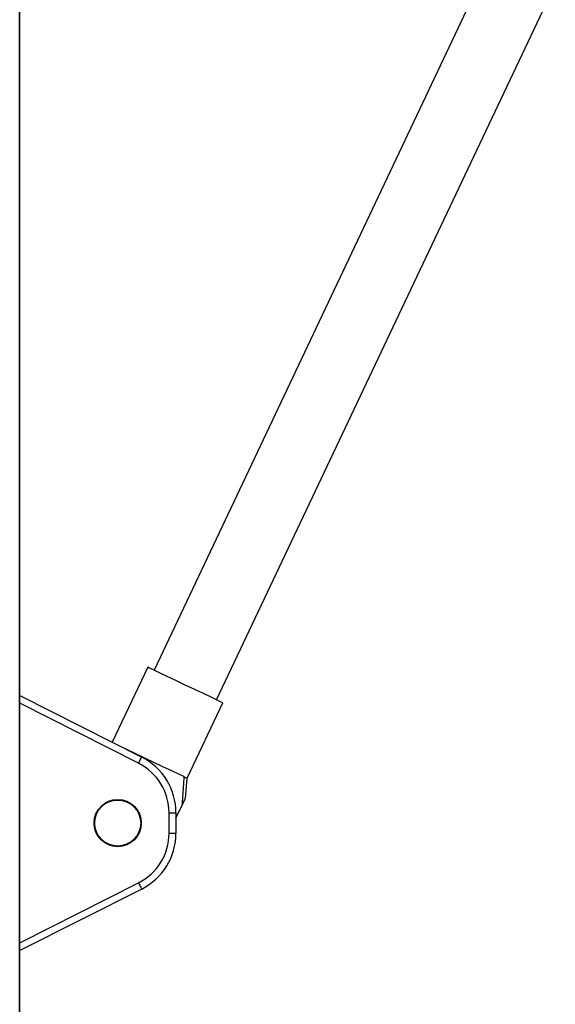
# Model space of a CAD drawing. Header units: millimetres. Extents: x 20 to 26059, y 28 to 17638.
# Tile 31 of 73: x 9228 to 9382, y 7288 to 7572. Entities that reach past the tile are written whole.
import ezdxf

# ---------------------------------------------------------------- set-up
doc = ezdxf.new("R2010")
doc.units = ezdxf.units.MM

msp = doc.modelspace()

# ---------------------------------------------------------------- linework, layer by layer
at = {"color": 8, "linetype": 'Continuous', "lineweight": 25, "ltscale": 2}
for p, q in [((9228.01, 6751.65), (9228.01, 7922.4)), ((9262.27, 7357.53), (9228.02, 7374.81)), ((9228.02, 7305.85), (9262.27, 7323.12))]:
    msp.add_line(p, q, dxfattribs=at)
at = {"color": 7, "linetype": 'Continuous', "lineweight": 25, "ltscale": 2}
for p, q in [((9228.02, 6751.66), (9228.02, 7922.39)), ((9364.37, 7590.36), (9266.74, 7384.32)), ((9284.74, 7375.79), (9382.37, 7581.83)), ((9264.9, 7385.19), (9254.67, 7363.6)), ((9228.02, 7377.05), (9263.17, 7359.32)), ((9276.31, 7353.23), (9286.59, 7374.91)), ((9275.77, 7347.4), (9276.31, 7353.23)), ((9273.06, 7341.69), (9274.75, 7345.25)), ((9271.06, 7337.41), (9271.06, 7343.25)), ((9271.06, 7343.25), (9273.06, 7343.25)), ((9273.06, 7343.25), (9273.06, 7337.41)), ((9271.06, 7337.41), (9273.06, 7337.41)), ((9263.17, 7321.34), (9228.02, 7303.61))]:
    msp.add_line(p, q, dxfattribs=at)
at = {"color": 7, "linetype": 'Continuous', "lineweight": 25, "ltscale": 2, "flags": 128}
for points in [[(9275.74, 7380.05), (9273.05, 7381.33), (9270.52, 7382.53), (9268.32, 7383.57), (9266.59, 7384.39), (9265.43, 7384.94), (9264.92, 7385.18), (9264.9, 7385.19)], [(9286.59, 7374.91), (9286.57, 7374.92), (9286.06, 7375.17), (9284.9, 7375.71), (9283.17, 7376.54), (9280.97, 7377.58), (9278.44, 7378.78), (9275.74, 7380.05)], [(9275.33, 7353.69), (9273.88, 7354.38), (9271.89, 7355.32), (9269.49, 7356.46), (9266.84, 7357.71), (9264.1, 7359.01), (9261.44, 7360.27), (9259.04, 7361.41), (9258.68, 7361.58)], [(9262.27, 7357.53), (9262.44, 7357.88), (9262.61, 7358.21), (9262.77, 7358.52), (9262.9, 7358.79), (9263.02, 7359.02), (9263.1, 7359.18), (9263.15, 7359.28), (9263.17, 7359.32)], [(9275.33, 7353.69), (9275.75, 7353.49), (9276.06, 7353.34), (9276.25, 7353.26), (9276.31, 7353.23)], [(9262.27, 7323.12), (9262.44, 7322.77), (9262.61, 7322.44), (9262.77, 7322.13), (9262.9, 7321.86), (9263.02, 7321.64), (9263.1, 7321.47), (9263.15, 7321.37), (9263.17, 7321.34)]]:
    msp.add_lwpolyline(points, dxfattribs=at)
at = {"color": 7, "linetype": 'Continuous', "lineweight": 25, "ltscale": 4}
for radius in [6.8, 6.62]:
    msp.add_circle((9256.26, 7340.33), radius, dxfattribs=at)
for centre, radius, start, end in [((9255.06, 7343.25), 18, 0, 63.2307), ((9255.06, 7343.25), 16, 0, 63.2307), ((9255.06, 7337.41), 16, 296.7693, 0), ((9255.06, 7337.41), 18, 296.7693, 0)]:
    msp.add_arc(centre, radius, start, end, dxfattribs=at)
at = {"color": 7, "linetype": 'Continuous', "lineweight": 25, "ltscale": 2}
for points, knots in [([(9275.33, 7353.69), (9275.26, 7352.69), (9275.08, 7349.88), (9274.88, 7347.07), (9274.75, 7345.25)], [0, 0, 0, 0, 0.355141, 1, 1, 1, 1]), ([(9274.75, 7345.25), (9274.92, 7345.61), (9275.27, 7346.37), (9275.69, 7347.24), (9275.73, 7347.32), (9275.74, 7347.36)], [0, 0, 0, 0, 0.319564, 0.685076, 1, 1, 1, 1])]:
    msp.add_open_spline(points, degree=3, knots=knots, dxfattribs=at)

doc.saveas('drawing.dxf')
